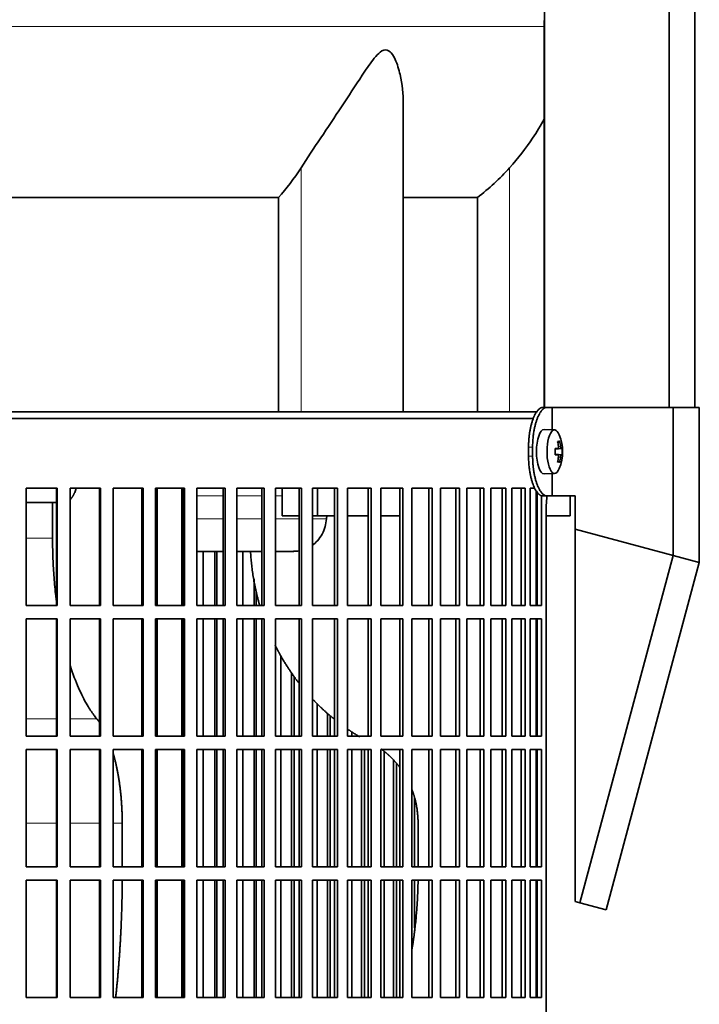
# Model space of a CAD drawing. Header units: millimetres. Extents: x 455 to 1347, y -2538 to 1816.
# Tile 23 of 33: x 1131 to 1284, y -404 to -181. Entities that reach past the tile are written whole.
import ezdxf

# ---------------------------------------------------------------- set-up
doc = ezdxf.new("R2010")
doc.units = ezdxf.units.MM
for name, color, linetype in [('M5X8_UNI7687', 7, 'Continuous'), ('MID_344-6', 7, 'Continuous'), ('VSI344-454_FILTR', 7, 'Continuous'), ('VSI344-454_SUPPO', 7, 'Continuous'), ('VSI344-454_TERMI', 7, 'Continuous'), ('VSI344_DIFFUSORE', 7, 'Continuous')]:
    doc.layers.add(name, color=color, linetype=linetype)

# ---------------------------------------------------------------- blocks, each defined once
blk = doc.blocks.new('SE3')
at = {"layer": 'M5X8_UNI7687', "color": 7, "linetype": 'Continuous', "lineweight": 35}
for p, q in [((1251.38, -274), (1249.04, -273.93)), ((1252.54, -276.59), (1252.13, -276.9)), ((1252.91, -278.22), (1251.51, -278.34)), ((1251.51, -278.27), (1252.09, -278.22)), ((1253.1, -278.24), (1251.51, -278.35)), ((1253.1, -279.62), (1251.51, -279.5)), ((1251.51, -279.51), (1252.91, -279.64)), ((1252.09, -279.64), (1251.51, -279.58)), ((1252.54, -281.26), (1252.13, -280.96)), ((1249.04, -283.93), (1251.38, -283.86))]:
    blk.add_line(p, q, dxfattribs=at)
at = {"layer": 'M5X8_UNI7687', "color": 4, "linetype": 'Continuous', "lineweight": 9}
for p, q in [((1252.25, -277.76), (1252.74, -277.72)), ((1251.51, -278.27), (1252.08, -278.22)), ((1252.08, -279.64), (1251.51, -279.58)), ((1252.74, -280.14), (1252.25, -280.09))]:
    blk.add_line(p, q, dxfattribs=at)
at = {"layer": 'M5X8_UNI7687', "color": 7, "linetype": 'Continuous', "lineweight": 35}
for centre, radius, start, end in [((1243.19, -278.93), 10, 337.7946, 22.2054), ((1243.51, -278.93), 9.62, 355.8727, 4.1273)]:
    blk.add_arc(centre, radius, start, end, dxfattribs=at)
for centre, major_axis, ratio, start_param, end_param in [((1249.02, -278.93), (0, -5), 0.34202, 3.141593, 6.283185), ((1251.37, -278.93), (0, -4.93), 0.34202, 2.444185, 6.283185), ((1245.27, -281.99), (7.67, 5.19), 0.199978, 0.212267, 0.361959), ((1243.26, -278.93), (0, 10), 0.906308, 4.833518, 4.948078), ((1243.15, -278.93), (0, 10), 0.965926, 4.833518, 4.948078), ((1243.2, -279.08), (9.97, 0.82), 0.029809, 0.468971, 0.583531), ((1246.31, -278.93), (0, -9.26), 0.562348, 1.49595, 1.645642), ((1243.2, -278.77), (9.97, -0.82), 0.029809, -0.583531, -0.468971), ((1243.2, -279.08), (9.97, 0.82), 0.029809, 0.112154, 0.226713), ((1243.2, -278.77), (9.97, -0.82), 0.029809, -0.226713, -0.112154), ((1243.26, -278.93), (0, -10), 0.906308, 1.335108, 1.449667), ((1245.27, -275.86), (7.67, -5.19), 0.199978, -0.361959, -0.212267), ((1243.15, -278.93), (0, -10), 0.965926, 1.335108, 1.449667), ((1249.02, -278.93), (0, -5), 0.34202, 0, 0.010116), ((1251.37, -278.93), (0, -4.93), 0.34202, 0, 0.697408)]:
    blk.add_ellipse(centre, major_axis=major_axis, ratio=ratio, start_param=start_param, end_param=end_param, dxfattribs=at)
for points in [[(1252.08, -278.22), (1252.09, -278.22), (1252.11, -278.22), (1252.13, -278.21), (1252.15, -278.2), (1252.16, -278.18), (1252.18, -278.16), (1252.2, -278.13), (1252.21, -278.1), (1252.23, -278.07), (1252.24, -278.03), (1252.25, -277.99), (1252.25, -277.95), (1252.26, -277.91), (1252.26, -277.86), (1252.26, -277.82), (1252.26, -277.77), (1252.26, -277.74), (1252.25, -277.72)], [(1252.74, -277.72), (1252.74, -277.74), (1252.75, -277.77), (1252.75, -277.82), (1252.76, -277.86), (1252.77, -277.91), (1252.78, -277.95), (1252.79, -277.99), (1252.8, -278.03), (1252.81, -278.07), (1252.83, -278.1), (1252.84, -278.13), (1252.85, -278.16), (1252.86, -278.18), (1252.87, -278.2), (1252.89, -278.21), (1252.9, -278.22), (1252.91, -278.22), (1252.91, -278.22)], [(1252.25, -280.14), (1252.26, -280.12), (1252.26, -280.08), (1252.26, -280.04), (1252.26, -279.99), (1252.26, -279.95), (1252.25, -279.9), (1252.25, -279.86), (1252.24, -279.82), (1252.23, -279.78), (1252.21, -279.75), (1252.2, -279.72), (1252.18, -279.7), (1252.16, -279.68), (1252.15, -279.66), (1252.13, -279.65), (1252.11, -279.64), (1252.09, -279.64), (1252.08, -279.64)], [(1252.91, -279.64), (1252.91, -279.64), (1252.9, -279.64), (1252.89, -279.65), (1252.87, -279.66), (1252.86, -279.68), (1252.85, -279.7), (1252.84, -279.72), (1252.83, -279.75), (1252.81, -279.78), (1252.8, -279.82), (1252.79, -279.86), (1252.78, -279.9), (1252.77, -279.95), (1252.76, -279.99), (1252.75, -280.04), (1252.75, -280.08), (1252.74, -280.12), (1252.74, -280.14)]]:
    blk.add_open_spline(points, degree=3, dxfattribs=at)
at = {"layer": 'MID_344-6', "color": 7, "linetype": 'Continuous', "lineweight": 35}
for p, q in [((1249.1, 1023.07), (1249.1, -268.93)), ((1277.23, -268.93), (1277.23, 1023.07)), ((1283.03, -268.93), (1283.03, 1023.07)), ((1249.03, -181.61), (1249.03, -268.93))]:
    blk.add_line(p, q, dxfattribs=at)
at = {"layer": 'VSI344-454_FILTR', "color": 7, "linetype": 'Continuous', "lineweight": 35}
for p, q in [((969.73, -271.43), (1246.7, -271.43)), ((1132.2, -287.18), (1139.15, -287.18)), ((1132.2, -313.68), (1132.2, -287.18)), ((1138.99, -313.68), (1138.99, -287.18)), ((1139.15, -313.68), (1139.15, -287.18)), ((1142.08, -287.18), (1148.93, -287.18)), ((1142.08, -313.68), (1142.08, -287.18)), ((1148.71, -313.68), (1148.71, -287.18)), ((1148.93, -313.68), (1148.93, -287.18)), ((1151.81, -287.18), (1158.54, -287.18)), ((1151.81, -313.68), (1151.81, -287.18)), ((1158.25, -313.68), (1158.25, -287.18)), ((1158.54, -313.68), (1158.54, -287.18)), ((1161.36, -287.18), (1167.93, -287.18)), ((1161.36, -313.68), (1161.36, -287.18)), ((1167.57, -313.68), (1167.57, -287.18)), ((1167.93, -313.68), (1167.93, -287.18)), ((1170.67, -287.18), (1177.05, -287.18)), ((1170.67, -313.68), (1170.67, -287.18)), ((1176.63, -313.68), (1176.63, -287.18)), ((1177.05, -313.68), (1177.05, -287.18)), ((1179.71, -287.18), (1185.86, -287.18)), ((1179.71, -313.68), (1179.71, -287.18)), ((1185.37, -313.68), (1185.37, -287.18)), ((1185.86, -313.68), (1185.86, -287.18)), ((1188.41, -287.18), (1194.31, -287.18)), ((1188.41, -313.68), (1188.41, -287.18)), ((1193.77, -313.68), (1193.77, -287.18)), ((1194.31, -313.68), (1194.31, -287.18)), ((1196.76, -287.18), (1202.38, -287.18)), ((1196.76, -313.68), (1196.76, -287.18)), ((1201.77, -313.68), (1201.77, -287.18)), ((1202.38, -313.68), (1202.38, -287.18)), ((1204.69, -287.18), (1210, -287.18)), ((1204.69, -313.68), (1204.69, -287.18)), ((1209.35, -313.68), (1209.35, -287.18)), ((1210, -313.68), (1210, -287.18)), ((1212.18, -287.18), (1217.16, -287.18)), ((1212.18, -313.68), (1212.18, -287.18)), ((1216.45, -313.68), (1216.45, -287.18)), ((1217.16, -313.68), (1217.16, -287.18)), ((1219.19, -287.18), (1223.81, -287.18)), ((1219.19, -313.68), (1219.19, -287.18)), ((1223.05, -313.68), (1223.05, -287.18)), ((1223.81, -313.68), (1223.81, -287.18)), ((1225.69, -287.18), (1229.92, -287.18)), ((1225.69, -313.68), (1225.69, -287.18)), ((1229.12, -313.68), (1229.12, -287.18)), ((1229.92, -313.68), (1229.92, -287.18)), ((1231.63, -287.18), (1235.46, -287.18)), ((1231.63, -313.68), (1231.63, -287.18)), ((1234.62, -313.68), (1234.62, -287.18)), ((1235.46, -313.68), (1235.46, -287.18)), ((1237, -287.18), (1240.41, -287.18)), ((1237, -313.68), (1237, -287.18)), ((1239.53, -313.68), (1239.53, -287.18)), ((1240.41, -313.68), (1240.41, -287.18)), ((1241.76, -287.18), (1244.74, -287.18)), ((1241.76, -313.68), (1241.76, -287.18)), ((1243.83, -313.68), (1243.83, -287.18)), ((1244.74, -313.68), (1244.74, -287.18)), ((1245.9, -287.18), (1246.95, -287.18)), ((1245.9, -313.68), (1245.9, -287.18)), ((1247.49, -313.68), (1247.49, -288.11)), ((1248.42, -313.68), (1248.42, -288.87)), ((1249.51, -562.43), (1249.51, -291.43)), ((1172.13, -313.68), (1172.13, -301.43)), ((1174.77, -313.68), (1174.77, -301.43)), ((1175.23, -313.68), (1175.23, -301.43)), ((1181.04, -313.68), (1181.04, -301.43)), ((1183.59, -313.68), (1183.59, -307.66)), ((1184.1, -313.68), (1184.1, -310.41)), ((1132.2, -313.68), (1139.15, -313.68)), ((1142.08, -313.68), (1148.93, -313.68)), ((1151.81, -313.68), (1158.54, -313.68)), ((1161.36, -313.68), (1167.93, -313.68)), ((1170.67, -313.68), (1177.05, -313.68)), ((1179.71, -313.68), (1185.86, -313.68)), ((1188.41, -313.68), (1194.31, -313.68)), ((1196.76, -313.68), (1202.38, -313.68)), ((1204.69, -313.68), (1210, -313.68)), ((1212.18, -313.68), (1217.16, -313.68)), ((1219.19, -313.68), (1223.81, -313.68)), ((1225.69, -313.68), (1229.92, -313.68)), ((1231.63, -313.68), (1235.46, -313.68)), ((1237, -313.68), (1240.41, -313.68)), ((1241.76, -313.68), (1244.74, -313.68)), ((1245.9, -313.68), (1248.42, -313.68)), ((1132.2, -316.68), (1139.15, -316.68)), ((1132.2, -343.18), (1132.2, -316.68)), ((1138.99, -343.18), (1138.99, -316.68)), ((1139.15, -343.18), (1139.15, -316.68)), ((1142.08, -316.68), (1148.93, -316.68)), ((1142.08, -343.18), (1142.08, -316.68)), ((1148.71, -343.18), (1148.71, -316.68)), ((1148.93, -343.18), (1148.93, -316.68)), ((1151.81, -316.68), (1158.54, -316.68)), ((1151.81, -343.18), (1151.81, -316.68)), ((1158.25, -343.18), (1158.25, -316.68)), ((1158.54, -343.18), (1158.54, -316.68)), ((1161.36, -316.68), (1167.93, -316.68)), ((1161.36, -343.18), (1161.36, -316.68)), ((1167.57, -343.18), (1167.57, -316.68)), ((1167.93, -343.18), (1167.93, -316.68)), ((1170.67, -316.68), (1177.05, -316.68)), ((1170.67, -343.18), (1170.67, -316.68)), ((1172.13, -343.18), (1172.13, -316.68)), ((1174.77, -343.18), (1174.77, -316.68)), ((1175.23, -343.18), (1175.23, -316.68)), ((1176.63, -343.18), (1176.63, -316.68)), ((1177.05, -343.18), (1177.05, -316.68)), ((1179.71, -316.68), (1185.86, -316.68)), ((1179.71, -343.18), (1179.71, -316.68)), ((1181.04, -343.18), (1181.04, -316.68)), ((1183.59, -343.18), (1183.59, -316.68)), ((1184.1, -343.18), (1184.1, -316.68)), ((1185.37, -343.18), (1185.37, -316.68)), ((1185.86, -343.18), (1185.86, -316.68)), ((1188.41, -316.68), (1194.31, -316.68)), ((1188.41, -343.18), (1188.41, -316.68)), ((1193.77, -343.18), (1193.77, -316.68)), ((1194.31, -343.18), (1194.31, -316.68)), ((1196.76, -316.68), (1202.38, -316.68)), ((1196.76, -343.18), (1196.76, -316.68)), ((1201.77, -343.18), (1201.77, -316.68)), ((1202.38, -343.18), (1202.38, -316.68)), ((1204.69, -316.68), (1210, -316.68)), ((1204.69, -343.18), (1204.69, -316.68)), ((1209.35, -343.18), (1209.35, -316.68)), ((1210, -343.18), (1210, -316.68)), ((1212.18, -316.68), (1217.16, -316.68)), ((1212.18, -343.18), (1212.18, -316.68)), ((1216.45, -343.18), (1216.45, -316.68)), ((1217.16, -343.18), (1217.16, -316.68)), ((1219.19, -316.68), (1223.81, -316.68)), ((1219.19, -343.18), (1219.19, -316.68)), ((1223.05, -343.18), (1223.05, -316.68)), ((1223.81, -343.18), (1223.81, -316.68)), ((1225.69, -316.68), (1229.92, -316.68)), ((1225.69, -343.18), (1225.69, -316.68)), ((1229.12, -343.18), (1229.12, -316.68)), ((1229.92, -343.18), (1229.92, -316.68)), ((1231.63, -316.68), (1235.46, -316.68)), ((1231.63, -343.18), (1231.63, -316.68)), ((1234.62, -343.18), (1234.62, -316.68)), ((1235.46, -343.18), (1235.46, -316.68)), ((1237, -316.68), (1240.41, -316.68)), ((1237, -343.18), (1237, -316.68)), ((1239.53, -343.18), (1239.53, -316.68)), ((1240.41, -343.18), (1240.41, -316.68)), ((1241.76, -316.68), (1244.74, -316.68)), ((1241.76, -343.18), (1241.76, -316.68)), ((1243.83, -343.18), (1243.83, -316.68)), ((1244.74, -343.18), (1244.74, -316.68)), ((1245.9, -316.68), (1248.42, -316.68)), ((1245.9, -343.18), (1245.9, -316.68)), ((1247.49, -343.18), (1247.49, -316.68)), ((1248.42, -343.18), (1248.42, -316.68)), ((1189.62, -343.18), (1189.62, -324.98)), ((1192.06, -343.18), (1192.06, -328.88)), ((1192.64, -343.18), (1192.64, -329.69)), ((1197.82, -343.18), (1197.82, -335.8)), ((1200.15, -343.18), (1200.15, -337.97)), ((1200.78, -343.18), (1200.78, -338.52)), ((1205.62, -343.18), (1205.62, -342.16)), ((1132.2, -343.18), (1139.15, -343.18)), ((1142.08, -343.18), (1148.93, -343.18)), ((1151.81, -343.18), (1158.54, -343.18)), ((1161.36, -343.18), (1167.93, -343.18)), ((1170.67, -343.18), (1177.05, -343.18)), ((1179.71, -343.18), (1185.86, -343.18)), ((1188.41, -343.18), (1194.31, -343.18)), ((1196.76, -343.18), (1202.38, -343.18)), ((1204.69, -343.18), (1210, -343.18)), ((1212.18, -343.18), (1217.16, -343.18)), ((1219.19, -343.18), (1223.81, -343.18)), ((1225.69, -343.18), (1229.92, -343.18)), ((1231.63, -343.18), (1235.46, -343.18)), ((1237, -343.18), (1240.41, -343.18)), ((1241.76, -343.18), (1244.74, -343.18)), ((1245.9, -343.18), (1248.42, -343.18)), ((1132.2, -346.18), (1139.15, -346.18)), ((1132.2, -372.68), (1132.2, -346.18)), ((1138.99, -372.68), (1138.99, -346.18)), ((1139.15, -372.68), (1139.15, -346.18)), ((1142.08, -346.18), (1148.93, -346.18)), ((1142.08, -372.68), (1142.08, -346.18)), ((1148.71, -372.68), (1148.71, -346.18)), ((1148.93, -372.68), (1148.93, -346.18)), ((1151.81, -346.18), (1158.54, -346.18)), ((1151.81, -372.68), (1151.81, -346.18)), ((1158.25, -372.68), (1158.25, -346.18)), ((1158.54, -372.68), (1158.54, -346.18)), ((1161.36, -346.18), (1167.93, -346.18)), ((1161.36, -372.68), (1161.36, -346.18)), ((1167.57, -372.68), (1167.57, -346.18)), ((1167.93, -372.68), (1167.93, -346.18)), ((1170.67, -346.18), (1177.05, -346.18)), ((1170.67, -372.68), (1170.67, -346.18)), ((1172.13, -372.68), (1172.13, -346.18)), ((1174.77, -372.68), (1174.77, -346.18)), ((1175.23, -372.68), (1175.23, -346.18)), ((1176.63, -372.68), (1176.63, -346.18)), ((1177.05, -372.68), (1177.05, -346.18)), ((1179.71, -346.18), (1185.86, -346.18)), ((1179.71, -372.68), (1179.71, -346.18)), ((1181.04, -372.68), (1181.04, -346.18)), ((1183.59, -372.68), (1183.59, -346.18)), ((1184.1, -372.68), (1184.1, -346.18)), ((1185.37, -372.68), (1185.37, -346.18)), ((1185.86, -372.68), (1185.86, -346.18)), ((1188.41, -346.18), (1194.31, -346.18)), ((1188.41, -372.68), (1188.41, -346.18)), ((1189.62, -372.68), (1189.62, -346.18)), ((1192.06, -372.68), (1192.06, -346.18)), ((1192.64, -372.68), (1192.64, -346.18)), ((1193.77, -372.68), (1193.77, -346.18)), ((1194.31, -372.68), (1194.31, -346.18)), ((1196.76, -346.18), (1202.38, -346.18)), ((1196.76, -372.68), (1196.76, -346.18)), ((1197.82, -372.68), (1197.82, -346.18)), ((1200.15, -372.68), (1200.15, -346.18)), ((1200.78, -372.68), (1200.78, -346.18)), ((1201.77, -372.68), (1201.77, -346.18)), ((1202.38, -372.68), (1202.38, -346.18)), ((1204.69, -346.18), (1210, -346.18)), ((1204.69, -372.68), (1204.69, -346.18)), ((1205.62, -372.68), (1205.62, -346.18)), ((1207.82, -372.68), (1207.82, -346.18)), ((1208.5, -372.68), (1208.5, -346.18)), ((1209.35, -372.68), (1209.35, -346.18)), ((1210, -372.68), (1210, -346.18)), ((1212.18, -346.18), (1217.16, -346.18)), ((1212.18, -372.68), (1212.18, -346.18)), ((1212.96, -372.68), (1212.96, -346.64)), ((1216.45, -372.68), (1216.45, -346.18)), ((1217.16, -372.68), (1217.16, -346.18)), ((1219.19, -346.18), (1223.81, -346.18)), ((1219.19, -372.68), (1219.19, -346.18)), ((1223.05, -372.68), (1223.05, -346.18)), ((1223.81, -372.68), (1223.81, -346.18)), ((1225.69, -346.18), (1229.92, -346.18)), ((1225.69, -372.68), (1225.69, -346.18)), ((1229.12, -372.68), (1229.12, -346.18)), ((1229.92, -372.68), (1229.92, -346.18)), ((1231.63, -346.18), (1235.46, -346.18)), ((1231.63, -372.68), (1231.63, -346.18)), ((1234.62, -372.68), (1234.62, -346.18)), ((1235.46, -372.68), (1235.46, -346.18)), ((1237, -346.18), (1240.41, -346.18)), ((1237, -372.68), (1237, -346.18)), ((1239.53, -372.68), (1239.53, -346.18)), ((1240.41, -372.68), (1240.41, -346.18)), ((1241.76, -346.18), (1244.74, -346.18)), ((1241.76, -372.68), (1241.76, -346.18)), ((1243.83, -372.68), (1243.83, -346.18)), ((1244.74, -372.68), (1244.74, -346.18)), ((1245.9, -346.18), (1248.42, -346.18)), ((1245.9, -372.68), (1245.9, -346.18)), ((1247.49, -372.68), (1247.49, -346.18)), ((1248.42, -372.68), (1248.42, -346.18)), ((1215.02, -372.68), (1215.02, -348.54)), ((1215.75, -372.68), (1215.75, -349.33)), ((1219.82, -372.68), (1219.82, -357.08)), ((1132.2, -372.68), (1139.15, -372.68)), ((1142.08, -372.68), (1148.93, -372.68)), ((1151.81, -372.68), (1158.54, -372.68)), ((1161.36, -372.68), (1167.93, -372.68)), ((1170.67, -372.68), (1177.05, -372.68)), ((1179.71, -372.68), (1185.86, -372.68)), ((1188.41, -372.68), (1194.31, -372.68)), ((1196.76, -372.68), (1202.38, -372.68)), ((1204.69, -372.68), (1210, -372.68)), ((1212.18, -372.68), (1217.16, -372.68)), ((1219.19, -372.68), (1223.81, -372.68)), ((1225.69, -372.68), (1229.92, -372.68)), ((1231.63, -372.68), (1235.46, -372.68)), ((1237, -372.68), (1240.41, -372.68)), ((1241.76, -372.68), (1244.74, -372.68)), ((1245.9, -372.68), (1248.42, -372.68)), ((1132.2, -375.68), (1139.15, -375.68)), ((1132.2, -402.18), (1132.2, -375.68)), ((1138.99, -402.18), (1138.99, -375.68)), ((1139.15, -402.18), (1139.15, -375.68)), ((1142.08, -375.68), (1148.93, -375.68)), ((1142.08, -402.18), (1142.08, -375.68)), ((1148.71, -402.18), (1148.71, -375.68)), ((1148.93, -402.18), (1148.93, -375.68)), ((1151.81, -375.68), (1158.54, -375.68)), ((1151.81, -402.18), (1151.81, -375.68)), ((1158.25, -402.18), (1158.25, -375.68)), ((1158.54, -402.18), (1158.54, -375.68)), ((1161.36, -375.68), (1167.93, -375.68)), ((1161.36, -402.18), (1161.36, -375.68)), ((1167.57, -402.18), (1167.57, -375.68)), ((1167.93, -402.18), (1167.93, -375.68)), ((1170.67, -375.68), (1177.05, -375.68)), ((1170.67, -402.18), (1170.67, -375.68)), ((1172.13, -402.18), (1172.13, -375.68)), ((1174.77, -402.18), (1174.77, -375.68)), ((1175.23, -402.18), (1175.23, -375.68)), ((1176.63, -402.18), (1176.63, -375.68)), ((1177.05, -402.18), (1177.05, -375.68)), ((1179.71, -375.68), (1185.86, -375.68)), ((1179.71, -402.18), (1179.71, -375.68)), ((1181.04, -402.18), (1181.04, -375.68)), ((1183.59, -402.18), (1183.59, -375.68)), ((1184.1, -402.18), (1184.1, -375.68)), ((1185.37, -402.18), (1185.37, -375.68)), ((1185.86, -402.18), (1185.86, -375.68)), ((1188.41, -375.68), (1194.31, -375.68)), ((1188.41, -402.18), (1188.41, -375.68)), ((1189.62, -402.18), (1189.62, -375.68)), ((1192.06, -402.18), (1192.06, -375.68)), ((1192.64, -402.18), (1192.64, -375.68)), ((1193.77, -402.18), (1193.77, -375.68)), ((1194.31, -402.18), (1194.31, -375.68)), ((1196.76, -375.68), (1202.38, -375.68)), ((1196.76, -402.18), (1196.76, -375.68)), ((1197.82, -402.18), (1197.82, -375.68)), ((1200.15, -402.18), (1200.15, -375.68)), ((1200.78, -402.18), (1200.78, -375.68)), ((1201.77, -402.18), (1201.77, -375.68)), ((1202.38, -402.18), (1202.38, -375.68)), ((1204.69, -375.68), (1210, -375.68)), ((1204.69, -402.18), (1204.69, -375.68)), ((1205.62, -402.18), (1205.62, -375.68)), ((1207.82, -402.18), (1207.82, -375.68)), ((1208.5, -402.18), (1208.5, -375.68)), ((1209.35, -402.18), (1209.35, -375.68)), ((1210, -402.18), (1210, -375.68)), ((1212.18, -375.68), (1217.16, -375.68)), ((1212.18, -402.18), (1212.18, -375.68)), ((1212.96, -402.18), (1212.96, -375.68)), ((1215.02, -402.18), (1215.02, -375.68)), ((1215.75, -402.18), (1215.75, -375.68)), ((1216.45, -402.18), (1216.45, -375.68)), ((1217.16, -402.18), (1217.16, -375.68)), ((1219.19, -375.68), (1223.81, -375.68)), ((1219.19, -402.18), (1219.19, -375.68)), ((1219.82, -386.45), (1219.82, -375.68)), ((1223.05, -402.18), (1223.05, -375.68)), ((1223.81, -402.18), (1223.81, -375.68)), ((1225.69, -375.68), (1229.92, -375.68)), ((1225.69, -402.18), (1225.69, -375.68)), ((1229.12, -402.18), (1229.12, -375.68)), ((1229.92, -402.18), (1229.92, -375.68)), ((1231.63, -375.68), (1235.46, -375.68)), ((1231.63, -402.18), (1231.63, -375.68)), ((1234.62, -402.18), (1234.62, -375.68)), ((1235.46, -402.18), (1235.46, -375.68)), ((1237, -375.68), (1240.41, -375.68)), ((1237, -402.18), (1237, -375.68)), ((1239.53, -402.18), (1239.53, -375.68)), ((1240.41, -402.18), (1240.41, -375.68)), ((1241.76, -375.68), (1244.74, -375.68)), ((1241.76, -402.18), (1241.76, -375.68)), ((1243.83, -402.18), (1243.83, -375.68)), ((1244.74, -402.18), (1244.74, -375.68)), ((1245.9, -375.68), (1248.42, -375.68)), ((1245.9, -402.18), (1245.9, -375.68)), ((1247.49, -402.18), (1247.49, -375.68)), ((1248.42, -402.18), (1248.42, -375.68)), ((1132.2, -402.18), (1139.15, -402.18)), ((1142.08, -402.18), (1148.93, -402.18)), ((1151.81, -402.18), (1158.54, -402.18)), ((1161.36, -402.18), (1167.93, -402.18)), ((1170.67, -402.18), (1177.05, -402.18)), ((1179.71, -402.18), (1185.86, -402.18)), ((1188.41, -402.18), (1194.31, -402.18)), ((1196.76, -402.18), (1202.38, -402.18)), ((1204.69, -402.18), (1210, -402.18)), ((1212.18, -402.18), (1217.16, -402.18)), ((1219.19, -402.18), (1223.81, -402.18)), ((1225.69, -402.18), (1229.92, -402.18)), ((1231.63, -402.18), (1235.46, -402.18)), ((1237, -402.18), (1240.41, -402.18)), ((1241.76, -402.18), (1244.74, -402.18)), ((1245.9, -402.18), (1248.42, -402.18))]:
    blk.add_line(p, q, dxfattribs=at)
blk.add_open_spline([(1249.51, -291.43), (1249.51, -291.35), (1249.52, -291.21), (1249.52, -290.99), (1249.53, -290.77), (1249.54, -290.56), (1249.55, -290.35), (1249.57, -290.14), (1249.59, -289.93), (1249.61, -289.72), (1249.65, -289.36), (1249.69, -289.09), (1249.73, -288.88)], degree=3, knots=[0, 0, 0, 0, 0.027983, 0.0557899, 0.0834734, 0.1110867, 0.1386835, 0.1663177, 0.1940428, 0.2219119, 0.2499772, 0.3401037, 0.3401037, 0.3401037, 0.3401037], dxfattribs=at)
at = {"layer": 'VSI344-454_SUPPO', "color": 7, "linetype": 'Continuous', "lineweight": 35}
for p, q in [((970.73, -269.93), (1247.5, -269.93)), ((1161.7, -313.68), (1161.7, -287.18)), ((1167.3, -313.68), (1167.3, -287.18)), ((1189.94, -293.43), (1189.94, -287.18)), ((1197.89, -293.43), (1197.89, -287.18)), ((1247.24, -313.68), (1247.24, -287.74)), ((1254.88, -293.43), (1254.88, -288.93)), ((1138.99, -290.43), (1132.2, -290.43)), ((1138.12, -298.43), (1138.12, -290.43)), ((1189.94, -293.43), (1193.77, -293.43)), ((1196.76, -293.43), (1197.89, -293.43)), ((1197.89, -293.43), (1201.77, -293.43)), ((1200.01, -293.43), (1199.95, -294.12)), ((1204.69, -293.43), (1209.35, -293.43)), ((1212.18, -293.43), (1216.45, -293.43)), ((1247.24, -293.43), (1247.49, -293.43)), ((1249.51, -293.43), (1254.88, -293.43)), ((1167.3, -301.43), (1167.57, -301.43)), ((1170.67, -301.43), (1176.63, -301.43)), ((1179.71, -301.43), (1185.37, -301.43)), ((1188.41, -301.43), (1192.59, -301.43)), ((1161.7, -343.18), (1161.7, -316.68)), ((1167.3, -343.18), (1167.3, -316.68)), ((1247.24, -343.18), (1247.24, -316.68)), ((1161.7, -372.68), (1161.7, -346.18)), ((1167.3, -372.68), (1167.3, -346.18)), ((1247.24, -372.68), (1247.24, -346.18)), ((1153.85, -372.68), (1153.85, -362.78)), ((1220.59, -372.68), (1220.59, -362.78)), ((1161.7, -402.18), (1161.7, -375.68)), ((1167.3, -402.18), (1167.3, -375.68)), ((1247.24, -402.18), (1247.24, -375.68))]:
    blk.add_line(p, q, dxfattribs=at)
at = {"layer": 'VSI344-454_SUPPO', "color": 4, "linetype": 'Continuous', "lineweight": 9}
for p, q in [((1167.57, -288.9), (1167.3, -288.9)), ((1176.63, -288.9), (1170.67, -288.9)), ((1185.37, -288.9), (1179.71, -288.9)), ((1189.94, -288.9), (1188.41, -288.9)), ((1167.3, -294.12), (1167.57, -294.12)), ((1170.67, -294.12), (1176.63, -294.12)), ((1179.71, -294.12), (1185.37, -294.12)), ((1188.41, -294.12), (1193.77, -294.12)), ((1196.76, -294.12), (1199.95, -294.12)), ((1132.2, -298.43), (1138.12, -298.43)), ((1132.2, -339.21), (1138.99, -339.21)), ((1142.08, -339.21), (1148.09, -339.21)), ((1132.2, -362.78), (1138.99, -362.78)), ((1142.08, -362.78), (1148.71, -362.78)), ((1151.81, -362.78), (1153.85, -362.78))]:
    blk.add_line(p, q, dxfattribs=at)
at = {"layer": 'VSI344-454_SUPPO', "color": 7, "linetype": 'Continuous', "lineweight": 35}
for points, degree, knots in [([(1142.08, -289.8), (1142.08, -289.8), (1142.12, -289.76), (1142.18, -289.69), (1142.27, -289.59), (1142.36, -289.47), (1142.44, -289.36), (1142.53, -289.24), (1142.61, -289.12), (1142.68, -288.99), (1142.76, -288.86), (1142.83, -288.73), (1142.9, -288.59), (1142.97, -288.45), (1143.07, -288.23), (1143.21, -287.92), (1143.34, -287.56), (1143.42, -287.33), (1143.44, -287.26)], 3, [0.278994, 0.278994, 0.278994, 0.278994, 0.281711, 0.30324, 0.3244693, 0.3453991, 0.3660293, 0.3863599, 0.4063909, 0.4261223, 0.4455542, 0.4646864, 0.4835192, 0.5020524, 0.5202861, 0.5697227, 0.6188322, 0.6436574, 0.6436574, 0.6436574, 0.6436574]), ([(1196.77, -300.03), (1197.17, -299.73), (1197.99, -298.99), (1198.99, -297.57), (1199.71, -295.89), (1199.87, -294.71), (1199.95, -294.12)], 3, [0.6618207, 0.6618207, 0.6618207, 0.6618207, 0.7370741, 0.8280903, 0.9157328, 1, 1, 1, 1]), ([(1138.98, -312.43), (1138.92, -311.97), (1138.7, -310.12), (1138.41, -306.85), (1138.17, -302.63), (1138.14, -299.82), (1138.12, -298.43)], 3, [0.7211557, 0.7211557, 0.7211557, 0.7211557, 0.7499879, 0.8349442, 0.9182801, 1, 1, 1, 1]), ([(1182.79, -301.43), (1183.1, -307.15), (1184.59, -312.69), (1184.73, -313.2), (1184.87, -313.7)], 2, [0.0519192, 0.0519192, 0.0519192, 0.25, 0.25, 0.2681048, 0.2681048, 0.2681048]), ([(1188.31, -322.54), (1189.14, -324.22), (1190.09, -325.83), (1191.76, -328.66), (1193.74, -331.22)], 2, [0.4340761, 0.4340761, 0.4340761, 0.5, 0.5, 0.6156148, 0.6156148, 0.6156148]), ([(1148.09, -339.21), (1147.88, -338.94), (1147.41, -338.36), (1146.7, -337.33), (1145.86, -335.99), (1144.95, -334.31), (1143.63, -331.5), (1142.69, -329), (1142.1, -327.14), (1142.07, -327.06)], 3, [0, 0, 0, 0, 0.0369621, 0.0786432, 0.1250422, 0.1876, 0.2501534, 0.3862477, 0.3924382, 0.3924382, 0.3924382, 0.3924382]), ([(1196.68, -334.66), (1197.69, -335.75), (1198.77, -336.77), (1200.2, -338.13), (1201.7, -339.34)], 2, [0.696559, 0.696559, 0.696559, 0.75, 0.75, 0.8204835, 0.8204835, 0.8204835]), ([(1212.27, -346.07), (1213.33, -346.82), (1214.28, -347.73), (1215.49, -348.88), (1216.47, -350.19)], 2, [0.1287949, 0.1287949, 0.1287949, 0.25, 0.25, 0.3995248, 0.3995248, 0.3995248]), ([(1151.83, -347.09), (1152.07, -347.92), (1152.29, -348.81), (1153.05, -351.94), (1153.45, -355.52), (1153.85, -359.08), (1153.85, -362.78)], 2, [0.4292984, 0.4292984, 0.4292984, 0.5, 0.5, 0.75, 0.75, 1, 1, 1]), ([(1219.23, -355.24), (1219.58, -356.19), (1219.86, -357.2), (1220.59, -359.92), (1220.59, -362.78)], 2, [0.6596465, 0.6596465, 0.6596465, 0.75, 0.75, 1, 1, 1]), ([(1153.85, -375.68), (1153.82, -382.15), (1153.48, -388.54), (1153.1, -395.47), (1152.37, -402.18)], 2, [0.0187361, 0.0187361, 0.0187361, 0.25, 0.25, 0.499688, 0.499688, 0.499688]), ([(1220.59, -375.68), (1220.53, -381.73), (1219.75, -387.71), (1219.52, -389.49), (1219.22, -391.26)], 2, [0.0199355, 0.0199355, 0.0199355, 0.25, 0.25, 0.3183651, 0.3183651, 0.3183651])]:
    blk.add_open_spline(points, degree=degree, knots=knots, dxfattribs=at)
for points, degree in [([(1192.47, -301.42), (1192.91, -301.43), (1193.35, -301.4), (1193.78, -301.32)], 3), ([(1148.09, -339.21), (1148.41, -339.6), (1148.72, -340.04)], 2), ([(1204.67, -341.55), (1206.01, -342.47), (1207.42, -343.29)], 2)]:
    blk.add_open_spline(points, degree=degree, dxfattribs=at)
at = {"layer": 'VSI344-454_TERMI', "color": 7, "linetype": 'Continuous', "lineweight": 35}
for p, q in [((1248.75, -268.93), (1249.67, -268.93)), ((1249.67, -268.93), (1250.84, -268.93)), ((1250.84, -268.93), (1278.11, -268.93)), ((1250.84, -273.98), (1250.84, -268.93)), ((1278.11, -268.93), (1284.04, -268.93)), ((1278.11, -302.34), (1278.11, -268.93)), ((1284.04, -303.93), (1284.04, -268.93)), ((1245.52, -277.93), (1245.52, -279.93)), ((1246.44, -277.93), (1246.44, -279.93)), ((1250.84, -288.93), (1250.84, -283.87)), ((1249.67, -288.93), (1248.75, -288.93)), ((1249.67, -288.93), (1250.84, -288.93)), ((1250.84, -288.93), (1256.02, -288.93)), ((1256.02, -296.42), (1256.02, -288.93)), ((1256.02, -296.42), (1278.11, -302.34)), ((1256.02, -380.46), (1256.02, -296.42)), ((1278.11, -302.34), (1257.1, -380.75)), ((1284.04, -303.93), (1263.03, -382.34)), ((1278.11, -302.34), (1284.04, -303.93)), ((1257.1, -380.75), (1256.02, -380.46)), ((1263.03, -382.34), (1257.1, -380.75))]:
    blk.add_line(p, q, dxfattribs=at)
at = {"layer": 'VSI344-454_TERMI', "color": 4, "linetype": 'Continuous', "lineweight": 9}
for p, q in [((1245.52, -277.93), (1246.44, -277.93)), ((1246.44, -279.93), (1245.52, -279.93))]:
    blk.add_line(p, q, dxfattribs=at)
at = {"layer": 'VSI344-454_TERMI', "color": 7, "linetype": 'Continuous', "lineweight": 35}
for points, knots in [([(1245.52, -277.93), (1245.52, -277.83), (1245.52, -277.63), (1245.52, -277.33), (1245.53, -277.04), (1245.55, -276.75), (1245.56, -276.46), (1245.58, -276.17), (1245.61, -275.88), (1245.64, -275.59), (1245.67, -275.31), (1245.7, -275.03), (1245.74, -274.75), (1245.81, -274.29), (1245.92, -273.67), (1246.1, -272.91), (1246.3, -272.2), (1246.52, -271.54), (1246.76, -270.94), (1247.02, -270.42), (1247.3, -269.96), (1247.55, -269.63), (1247.77, -269.39), (1247.97, -269.22), (1248.16, -269.09), (1248.36, -269), (1248.55, -268.94), (1248.68, -268.93), (1248.75, -268.93)], [0, 0, 0, 0, 0.021051, 0.042002, 0.062876, 0.083693, 0.104478, 0.125254, 0.146042, 0.166866, 0.187748, 0.208712, 0.229779, 0.250971, 0.313214, 0.375619, 0.438632, 0.501394, 0.564154, 0.627126, 0.689277, 0.751393, 0.793158, 0.834556, 0.875762, 0.916954, 0.958308, 1, 1, 1, 1]), ([(1249.67, -268.93), (1249.64, -268.93), (1249.57, -268.93), (1249.47, -268.94), (1249.38, -268.97), (1249.28, -269), (1249.18, -269.04), (1249.08, -269.1), (1248.99, -269.16), (1248.89, -269.23), (1248.79, -269.31), (1248.7, -269.4), (1248.6, -269.5), (1248.44, -269.67), (1248.22, -269.96), (1247.95, -270.42), (1247.69, -270.94), (1247.44, -271.54), (1247.22, -272.2), (1247.02, -272.91), (1246.85, -273.67), (1246.72, -274.38), (1246.62, -275.03), (1246.56, -275.59), (1246.5, -276.17), (1246.47, -276.75), (1246.44, -277.34), (1246.44, -277.73), (1246.44, -277.93)], [0, 0, 0, 0, 0.020905, 0.041705, 0.062421, 0.083075, 0.103688, 0.124284, 0.144884, 0.165511, 0.186186, 0.206932, 0.227771, 0.248723, 0.310801, 0.372931, 0.435895, 0.498659, 0.561404, 0.62443, 0.686816, 0.749074, 0.79132, 0.833156, 0.874759, 0.916313, 0.958, 1, 1, 1, 1]), ([(1248.75, -288.93), (1248.71, -288.93), (1248.65, -288.92), (1248.55, -288.91), (1248.45, -288.89), (1248.36, -288.85), (1248.26, -288.81), (1248.16, -288.76), (1248.06, -288.7), (1247.97, -288.63), (1247.87, -288.55), (1247.77, -288.46), (1247.68, -288.36), (1247.52, -288.18), (1247.3, -287.89), (1247.02, -287.44), (1246.76, -286.91), (1246.52, -286.32), (1246.3, -285.66), (1246.1, -284.95), (1245.92, -284.19), (1245.79, -283.48), (1245.7, -282.83), (1245.63, -282.26), (1245.58, -281.69), (1245.55, -281.11), (1245.52, -280.52), (1245.52, -280.13), (1245.52, -279.93)], [0, 0, 0, 0, 0.0209, 0.041695, 0.062405, 0.083053, 0.103661, 0.12425, 0.144843, 0.165462, 0.18613, 0.206867, 0.227697, 0.24864, 0.310747, 0.372907, 0.43587, 0.498639, 0.561388, 0.624414, 0.686801, 0.749062, 0.791311, 0.833148, 0.874754, 0.91631, 0.957998, 1, 1, 1, 1]), ([(1246.44, -279.93), (1246.44, -280.03), (1246.44, -280.22), (1246.45, -280.52), (1246.46, -280.82), (1246.47, -281.11), (1246.49, -281.4), (1246.51, -281.69), (1246.53, -281.98), (1246.56, -282.26), (1246.59, -282.54), (1246.62, -282.83), (1246.66, -283.11), (1246.73, -283.57), (1246.85, -284.19), (1247.02, -284.95), (1247.22, -285.66), (1247.44, -286.32), (1247.69, -286.91), (1247.95, -287.44), (1248.22, -287.89), (1248.47, -288.22), (1248.69, -288.46), (1248.89, -288.63), (1249.08, -288.76), (1249.28, -288.86), (1249.47, -288.92), (1249.6, -288.92), (1249.67, -288.93)], [0, 0, 0, 0, 0.021051, 0.042001, 0.062873, 0.08369, 0.104474, 0.125249, 0.146036, 0.166859, 0.18774, 0.208703, 0.229768, 0.250959, 0.313199, 0.375603, 0.438616, 0.501374, 0.564129, 0.627102, 0.689223, 0.75131, 0.793093, 0.834507, 0.875728, 0.916932, 0.958298, 1, 1, 1, 1])]:
    blk.add_open_spline(points, degree=3, knots=knots, dxfattribs=at)
at = {"layer": 'VSI344_DIFFUSORE', "color": 4, "linetype": 'Continuous', "lineweight": 9}
for p, q in [((1249.03, -182.92), (971.1, -182.92)), ((1194.2, -269.93), (1194.2, -214.82)), ((1241.23, -269.93), (1241.23, -214.82))]:
    blk.add_line(p, q, dxfattribs=at)
at = {"layer": 'VSI344_DIFFUSORE', "color": 7, "linetype": 'Continuous', "lineweight": 35}
for p, q in [((1217.24, -269.93), (1217.24, -200.42)), ((1126.73, -221.55), (1189.07, -221.55)), ((1189.07, -221.55), (1189.07, -269.93)), ((1217.24, -221.55), (1233.98, -221.55)), ((1233.98, -221.55), (1233.98, -269.93))]:
    blk.add_line(p, q, dxfattribs=at)
for points, knots in [([(1217.24, -200.42), (1217.24, -198.22), (1217.02, -196), (1216.26, -192.63), (1215.92, -191.45), (1215.19, -189.85), (1214.91, -189.34), (1214.2, -188.5), (1213.74, -188.19), (1212.71, -188.24), (1212.18, -188.59), (1211.24, -189.46), (1210.82, -189.97), (1209.56, -191.59), (1208.79, -192.75), (1206.46, -196.26), (1204.9, -198.68), (1201.76, -203.45), (1200.19, -205.79), (1197.09, -210.4), (1195.56, -212.67), (1194.2, -214.82)], [0.2596572, 0.2596572, 0.2596572, 0.2596572, 0.375, 0.375, 0.4375, 0.4375, 0.46875, 0.46875, 0.5, 0.5, 0.53125, 0.53125, 0.5625, 0.5625, 0.625, 0.625, 0.75, 0.75, 0.875, 0.875, 1, 1, 1, 1]), ([(1249.05, -203.85), (1248.25, -205.3), (1247.38, -206.73), (1244.9, -210.42), (1243.16, -212.67), (1241.23, -214.82)], [0.7983155, 0.7983155, 0.7983155, 0.7983155, 0.875, 0.875, 1, 1, 1, 1])]:
    blk.add_open_spline(points, degree=3, knots=knots, dxfattribs=at)
for points in [[(1194.2, -214.82), (1192.63, -217.29), (1190.92, -219.53), (1189.07, -221.55)], [(1241.23, -214.82), (1239.02, -217.29), (1236.61, -219.53), (1233.98, -221.55)]]:
    blk.add_open_spline(points, degree=3, dxfattribs=at)

msp = doc.modelspace()

# ---------------------------------------------------------------- block references
msp.add_blockref('SE3', (0, 0))

doc.saveas('drawing.dxf')
